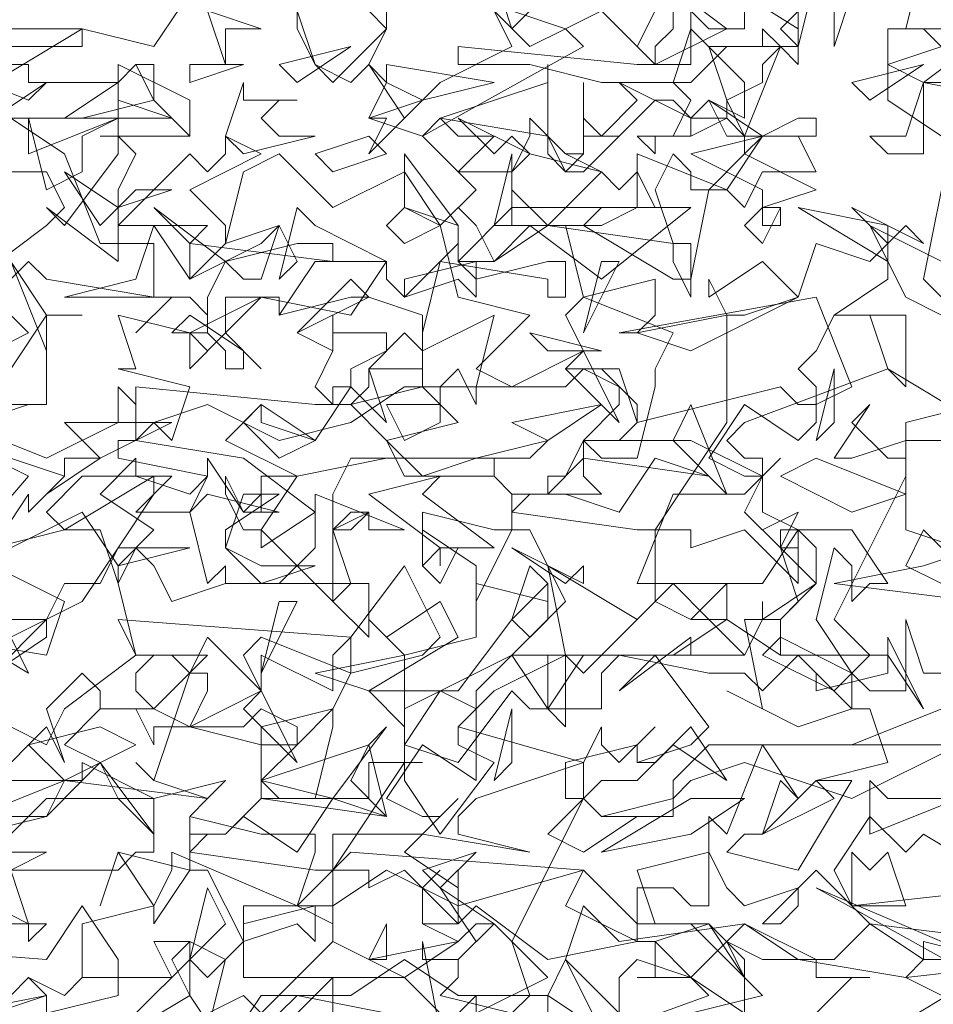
# Model space of a CAD drawing. Header units: millimetres. Extents: x 4234 to 4704, y 1542 to 2004.
# Tile 124 of 256: x 4398.45 to 4403.53, y 1788.13 to 1793.6. Entities that reach past the tile are written whole.
import ezdxf

# ---------------------------------------------------------------- set-up
doc = ezdxf.new("R2010")
doc.units = ezdxf.units.MM
doc.linetypes.add('DASHED', pattern=[19.05, 12.7, -6.35])
doc.layers.add('BOD', color=40, linetype='Continuous')
doc.layers.add('DIMENSIONS', color=7, linetype='Continuous')
pattern_1 = [(90, (3399.144, -158.445), (-8.980256, 8.980256), [2.38125, -15.57926]), (45, (3399.144, -158.445), (-8.980256, 8.980256), [2.38125, -10.31875]), (135, (3399.144, -158.445), (-8.980256, -8.980256), [2.38125, -10.31875])]

# ---------------------------------------------------------------- blocks, each defined once
blk = doc.blocks.new('A$Cf9015526')
at = {"color": 116, "lineweight": 0, "true_color": 0x136734}
for points in [[(0.5552, 1.5545), (0.644, 1.5767), (0.6662, 1.6211), (0.5552, 1.6211)], [(0.4886, 1.8432), (0.6218, 1.9986), (0.533, 2.0431)], [(1.821, 1.3991), (1.7322, 1.4213), (1.7322, 1.3991), (1.71, 1.3768), (1.7988, 1.3324)], [(0.9993, 1.288), (0.9993, 1.3546), (0.9993, 1.3768), (0.8883, 1.2658)], [(0.8439, 1.3102), (0.8661, 1.3991), (0.8217, 1.4213), (0.7773, 1.4213), (0.7995, 1.3768), (0.6884, 1.3768), (0.6662, 1.3546), (0.6218, 1.3768), (0.6662, 1.3546), (0.6884, 1.3768), (0.6884, 1.4435), (0.7773, 1.4657), (0.7995, 1.5101), (0.7995, 1.5323), (0.9549, 1.4657), (0.9771, 1.5323), (0.9771, 1.5545), (0.9549, 1.5545), (0.9327, 1.5545), (0.9105, 1.5545), (0.8217, 1.5767), (0.8439, 1.5989), (0.7773, 1.6211), (0.755, 1.6433), (0.7773, 1.6211), (0.8217, 1.7544), (0.8439, 1.7544), (0.8439, 1.7322), (0.8217, 1.6877), (0.9105, 1.6655), (0.9105, 1.6877), (0.9993, 1.71), (0.9549, 1.6655), (0.9327, 1.6655), (0.9105, 1.6655), (0.9105, 1.5989), (1.0437, 1.5989), (1.0437, 1.6433), (1.0659, 1.6433), (1.1104, 1.6433), (1.0882, 1.6433), (1.0882, 1.6211), (1.1326, 1.5545), (1.1992, 1.6433), (1.1548, 1.6655), (1.1548, 1.6877), (1.177, 1.71), (1.1326, 1.7322), (1.0882, 1.6655), (1.0882, 1.6877), (1.0437, 1.7322), (1.1548, 1.7322), (1.2214, 1.821), (1.2436, 1.7988), (1.288, 1.8432), (1.2436, 1.932), (1.2214, 1.932), (1.177, 1.8432), (1.177, 1.8876), (1.1104, 1.932), (1.1104, 1.8876), (1.1104, 1.9542), (1.1992, 1.932), (1.2214, 1.932), (1.2214, 1.9764), (1.1992, 1.9986), (1.2214, 1.9764), (1.2658, 1.9764), (1.2436, 1.9764), (1.2214, 1.9542), (1.3768, 1.932), (1.3991, 1.932), (1.4879, 2.0653), (1.4879, 2.1985), (1.5101, 2.1985), (1.5767, 2.2207), (1.5989, 2.2873), (1.6655, 2.2651), (1.6877, 2.2873), (1.6877, 2.2429), (1.6211, 2.1985), (1.71, 2.1985), (1.71, 2.1097), (1.6877, 2.1319), (1.6655, 2.1985), (1.6433, 2.1985), (1.6211, 2.1985), (1.5989, 2.1541), (1.5767, 2.1319), (1.5989, 2.1097), (1.5989, 2.0653), (1.5767, 2.0431), (1.5101, 2.0875), (1.4657, 2.0209), (1.5101, 1.9986), (1.5323, 1.9986), (1.5545, 2.0209), (1.5323, 1.9986), (1.5101, 1.9542), (1.5545, 1.9098), (1.5767, 1.9098), (1.5545, 1.9098), (1.5545, 1.932), (1.5767, 1.932), (1.5767, 1.8654), (1.5101, 1.932), (1.4435, 1.9098), (1.4435, 1.932), (1.4213, 1.932), (1.3991, 1.932), (1.3991, 1.8432), (1.4435, 1.821), (1.4879, 1.8654), (1.4879, 1.821), (1.4657, 1.821), (1.4435, 1.821), (1.3991, 1.8432), (1.3102, 1.7544), (1.288, 1.7766), (1.1992, 1.7322), (1.1548, 1.6877), (1.3102, 1.6433), (1.3324, 1.6877), (1.3324, 1.6655), (1.3546, 1.6433), (1.3991, 1.6877), (1.3768, 1.6655), (1.3768, 1.6433), (1.3991, 1.6433), (1.4435, 1.6877), (1.4879, 1.6211), (1.4213, 1.6655), (1.3768, 1.6211), (1.3324, 1.6211), (1.3102, 1.5989), (1.3324, 1.5767), (1.3768, 1.5767), (1.3102, 1.5323), (1.2658, 1.5545), (1.3102, 1.5989), (1.3102, 1.6433), (1.177, 1.5989), (1.1548, 1.5767), (1.1548, 1.5545), (1.2436, 1.5323), (1.1104, 1.5545), (0.9993, 1.5545), (0.9993, 1.4435), (0.9549, 1.4657), (0.8883, 1.4657), (0.8883, 1.3768), (1.0882, 1.3768), (1.1548, 1.3102)], [(1.177, 1.3324), (1.177, 1.3546), (1.177, 1.3324), (1.2658, 1.3768), (1.1992, 1.4435), (1.177, 1.4435), (1.1548, 1.4213), (1.1104, 1.4435), (1.1104, 1.4879), (1.1326, 1.5101), (1.1104, 1.4879), (1.1104, 1.4435), (1.1326, 1.4435), (1.1548, 1.4435), (1.177, 1.4657), (1.2658, 1.3991), (1.3768, 1.4213), (1.3768, 1.4879), (1.4213, 1.4879), (1.4435, 1.4657), (1.4657, 1.4657), (1.4657, 1.5767), (1.4879, 1.5545), (1.5323, 1.6655), (1.5767, 1.5989), (1.5545, 1.6211), (1.5323, 1.5545), (1.5101, 1.5545), (1.4879, 1.5323), (1.5767, 1.5101), (1.6433, 1.6211), (1.6211, 1.6211), (1.5989, 1.6211), (1.6877, 1.6433), (1.6655, 1.71), (1.6433, 1.71), (1.5767, 1.6877), (1.4879, 1.7322), (1.5323, 1.71), (1.5101, 1.821), (1.5545, 1.821), (1.5545, 1.7988), (1.5323, 1.7766), (1.6211, 1.7322), (1.6655, 1.7766), (1.6211, 1.821), (1.71, 1.9986), (1.71, 2.0209), (1.71, 2.0653), (1.7988, 2.0875)], [(1.8432, 2.465), (1.7322, 2.4872), (1.7322, 2.465), (1.7322, 2.4206), (1.7322, 2.3984), (1.6877, 2.3984), (1.6655, 2.4206), (1.71, 2.4206), (1.7322, 2.4872), (1.7544, 2.4872)], [(1.7766, 2.5094), (1.7322, 2.5538), (1.6877, 2.5538), (1.7544, 2.5538)], [(0.8217, 2.5982), (0.7773, 2.5316), (0.6884, 2.5538), (0.5774, 2.4872)], [(1.5989, 2.6205), (1.5767, 2.5316), (1.4879, 2.5316), (1.4435, 2.4872), (1.3324, 2.4872), (1.2436, 2.5094), (1.177, 2.5094), (1.1548, 2.5094), (1.1548, 2.5316), (1.3768, 2.5094), (1.4435, 2.5094), (1.4435, 2.5316), (1.4435, 2.576), (1.4657, 2.5538), (1.5101, 2.5538), (1.5101, 2.6205)], [(1.7322, 2.6427), (1.71, 2.5538), (1.6877, 2.5538), (1.6877, 2.465), (1.7544, 2.4206)], [(1.7766, 1.9098), (1.71, 1.932), (1.71, 2.0431), (1.6433, 2.0209), (1.6211, 2.0209), (1.6655, 2.0875), (1.6433, 2.0653), (1.6877, 2.0209), (1.71, 2.0209), (1.71, 2.0431), (1.7988, 2.0431)], [(1.7988, 2.0653), (1.6877, 2.1319), (1.5101, 2.0653), (1.4879, 2.0431), (1.5101, 2.0209), (1.5323, 2.0209), (1.5323, 1.9542), (1.5767, 1.932), (1.6433, 1.932), (1.6877, 1.8654), (1.6655, 1.8654), (1.6433, 1.8432), (1.6433, 1.8876), (1.6211, 1.9098), (1.5989, 1.821), (1.6433, 1.7544), (1.6655, 1.7322), (1.71, 1.7322), (1.71, 1.821), (1.7322, 1.7544), (1.7544, 1.7544)], [(1.8432, 1.4213), (1.6655, 1.4435), (1.5989, 1.5101), (1.5323, 1.4435), (1.5545, 1.4435), (1.5767, 1.4657), (1.5767, 1.4879), (1.5101, 1.4657), (1.4879, 1.4879), (1.4657, 1.5323), (1.3768, 1.5101), (1.3991, 1.4435), (1.4657, 1.4435), (1.3991, 1.4213), (1.4435, 1.3768), (1.5101, 1.3324), (1.5101, 1.3768), (1.4879, 1.4213), (1.5323, 1.3991), (1.5989, 1.3991), (1.5989, 1.3768), (1.6655, 1.3768), (1.6433, 1.3768), (1.5989, 1.3324)], [(1.6877, 1.3102), (1.7988, 1.3768), (1.821, 1.3546), (1.7988, 1.3768), (1.7766, 1.3768), (1.7544, 1.3546), (1.7544, 1.3102)], [(0.755, 1.3324), (0.8217, 1.3991), (0.8439, 1.3768), (0.8883, 1.4213), (0.8439, 1.5101), (0.8217, 1.5101), (0.7773, 1.4435), (0.7773, 1.4657), (0.7328, 1.5323), (0.7106, 1.4657), (0.7328, 1.5323), (0.8217, 1.5101), (0.8217, 1.5545), (0.8217, 1.5767), (0.8217, 1.5545), (0.8661, 1.5545), (0.8439, 1.5545), (0.8217, 1.5323), (0.9771, 1.5101), (0.9993, 1.5101), (1.0882, 1.6433), (1.0882, 1.7766), (1.177, 1.7988), (1.177, 1.8654), (1.2658, 1.8432), (1.2658, 1.8654), (1.2658, 1.821), (1.2214, 1.7766), (1.288, 1.7766), (1.288, 1.6877), (1.2658, 1.71), (1.2658, 1.7766), (1.2436, 1.7766), (1.2214, 1.7766), (1.177, 1.7322), (1.177, 1.71), (1.177, 1.6877), (1.177, 1.6433), (1.177, 1.6211), (1.1104, 1.6655), (1.0659, 1.5989), (1.1104, 1.5767), (1.1326, 1.5767), (1.1548, 1.5989), (1.1326, 1.5767), (1.0882, 1.5323), (1.1548, 1.4879), (1.1548, 1.5101), (1.1548, 1.4435), (1.0882, 1.5101), (1.0437, 1.4879), (1.0437, 1.5101), (1.0215, 1.5101), (0.9993, 1.5101), (0.9993, 1.4213), (1.0437, 1.3991), (1.0659, 1.4435), (1.0659, 1.4213), (1.0659, 1.3991), (1.0437, 1.3991), (0.9993, 1.4213), (0.9105, 1.3324), (0.8883, 1.3546), (0.7995, 1.3102)], [(1.1326, 1.3102), (1.1104, 1.4213), (1.1104, 1.3991), (1.1548, 1.3991), (1.1548, 1.3768), (1.1326, 1.3546), (1.2214, 1.3324), (1.2436, 1.3546), (1.2214, 1.4213), (1.3102, 1.5989), (1.288, 1.5989), (1.288, 1.6433), (1.3768, 1.6655), (1.3768, 1.6433), (1.4435, 1.6655), (1.4657, 1.6877), (1.3991, 1.7766), (1.3546, 1.7322), (1.4435, 1.7988), (1.4435, 1.7766), (1.5101, 1.7766), (1.5323, 1.821), (1.5323, 1.8432), (1.5323, 1.821), (1.5989, 1.8654), (1.5989, 1.9098), (1.5767, 1.932), (1.5323, 1.8654), (1.4879, 1.8654), (1.4657, 1.8654), (1.3768, 1.8654), (1.4213, 1.9764), (1.5101, 1.9764), (1.5323, 1.9986), (1.4435, 2.0431), (1.3324, 2.0431), (1.3102, 2.0431), (1.3102, 1.9986), (1.3324, 1.9764), (1.2658, 1.9764), (1.2658, 1.9986), (1.288, 1.9986), (1.3102, 2.0431), (1.3546, 2.0431), (1.3768, 2.0653), (1.3768, 2.0875), (1.3324, 2.1319), (1.288, 2.1319), (1.3546, 2.1319), (1.3768, 2.0653), (1.5545, 2.1097), (1.5767, 2.0875), (1.5989, 2.0875), (1.6433, 2.1097), (1.5989, 2.2207), (1.3546, 2.1763), (1.3768, 2.1763), (1.3991, 2.1985), (1.3991, 2.2429), (1.3102, 2.2207), (1.288, 2.3095), (1.1992, 2.3095), (1.2214, 2.3984), (1.2214, 2.3762), (1.2436, 2.3984), (1.2214, 2.3762), (1.2214, 2.354), (1.2658, 2.3095), (1.3324, 2.3762), (1.3546, 2.354), (1.3768, 2.3762), (1.3991, 2.3318), (1.3324, 2.3318), (1.3102, 2.3095), (1.4213, 2.2429), (1.4435, 2.2429), (1.4657, 2.354), (1.5101, 2.3984), (1.5101, 2.4206), (1.4879, 2.4428), (1.4435, 2.4206), (1.4435, 2.4428), (1.4213, 2.465), (1.3991, 2.465), (1.3768, 2.4428), (1.3546, 2.4206), (1.3102, 2.4206), (1.3102, 2.4872), (1.3102, 2.4428), (1.3324, 2.4206), (1.3768, 2.465), (1.3546, 2.4872), (1.4435, 2.4428), (1.4879, 2.4428), (1.4879, 2.465), (1.5101, 2.4206), (1.5545, 2.5316), (1.5767, 2.5094), (1.5767, 2.5316), (1.5767, 2.5538), (1.3991, 2.6649)], [(1.3991, 2.6205), (1.4879, 2.5538), (1.3991, 2.5094), (1.3324, 2.576), (1.288, 2.5538), (1.3102, 2.5316), (1.1104, 2.4206), (1.0437, 2.4428), (1.0659, 2.4872), (1.0437, 2.5094), (1.0215, 2.4872), (0.9771, 2.5094), (0.9549, 2.5538), (0.9549, 2.576), (0.9771, 2.5094), (0.9993, 2.4872), (1.0659, 2.5538), (1.0437, 2.576)], [(1.0659, 2.576), (1.0659, 2.5538), (1.0437, 2.5094), (1.0882, 2.4428), (1.1326, 2.4872), (1.2214, 2.5316), (1.1992, 2.576)], [(0.5996, 2.5538), (0.6884, 2.5538), (0.6884, 2.5316), (0.5108, 2.5316)], [(0.5108, 2.5094), (0.6218, 2.465), (0.644, 2.4872), (0.5774, 2.4428)], [(0.5774, 2.2207), (0.6218, 2.1763), (0.5774, 2.1541)], [(0.7106, 2.4206), (0.8217, 2.4206), (0.7106, 2.4206)], [(0.533, 2.0653), (0.644, 2.0209), (0.7328, 2.0653), (0.7328, 2.1097), (0.755, 2.0875), (0.755, 2.0431), (0.7328, 2.0431), (0.7328, 2.0209), (0.8439, 1.9986), (0.8217, 1.9764), (0.755, 1.9986), (0.6884, 1.9986), (0.644, 1.9542), (0.6662, 1.932), (0.5774, 1.9098), (0.6218, 1.9764), (0.6218, 1.9542), (0.6662, 1.9986), (0.533, 2.0431)], [(0.5552, 1.5767), (0.6662, 1.6211), (0.8439, 1.5989), (0.8661, 1.6211), (0.7773, 1.5989), (0.644, 1.5989), (0.5996, 1.5545)], [(0.5996, 1.5323), (0.6218, 1.5323), (0.644, 1.5323), (0.5996, 1.5101), (0.6218, 1.4435), (0.5996, 1.4435)], [(0.5108, 1.7988), (0.644, 1.7766), (0.6662, 1.8432), (0.5774, 1.8876)], [(0.5996, 1.9098), (0.6884, 1.9542), (0.7328, 1.8876), (0.7773, 1.932), (0.7106, 1.9764), (0.755, 2.0209), (0.755, 1.9986), (0.7995, 1.9986), (0.755, 1.9542), (0.8217, 1.9542), (0.8439, 1.9986), (0.8439, 2.0209), (0.8883, 1.9542), (0.9105, 1.9764), (0.8883, 1.9542), (0.9327, 1.9542), (0.8439, 1.9764), (0.8217, 1.9542), (0.8439, 1.8654), (0.8661, 1.8876), (0.8661, 1.8654), (0.9327, 1.8654), (0.9771, 1.9098), (0.9771, 1.9764), (1.0882, 1.932), (1.0437, 1.932), (1.0437, 1.9542), (1.0215, 1.9542), (0.9993, 1.932), (1.0215, 1.8654), (1.0437, 1.8654), (1.0437, 1.7988), (0.9993, 1.8432), (1.0215, 1.8654), (0.8661, 1.8654), (0.7995, 1.8432), (0.7773, 1.8876), (0.755, 1.9098), (0.7328, 1.8654), (0.755, 1.7766), (0.8439, 1.7766), (0.7773, 1.71), (0.8217, 1.6877), (0.9105, 1.7322), (0.8883, 1.7766), (0.9105, 1.7988), (1.0215, 1.7544), (0.9993, 1.71), (0.9993, 1.6877), (0.9771, 1.5989), (0.9327, 1.5989), (0.9105, 1.6211), (0.9549, 1.6655), (0.9549, 1.6877), (0.9105, 1.71), (0.8883, 1.6877), (0.7773, 1.6877), (0.7773, 1.6655), (0.755, 1.71), (0.7328, 1.71), (0.7106, 1.71), (0.7106, 1.7322), (0.6884, 1.7544), (0.644, 1.71), (0.6662, 1.6433), (0.644, 1.6877), (0.5774, 1.6211)], [(0.5996, 1.5767), (0.644, 1.5767), (0.6884, 1.6211), (0.5552, 1.6211)], [(0.5108, 1.7322), (0.644, 1.6655), (0.6662, 1.71), (0.755, 1.7766), (0.7328, 1.821), (1.0215, 1.7988), (1.0882, 1.8876), (1.1326, 1.7988), (1.1104, 1.7766), (1.0215, 1.7544), (1.0215, 1.7766), (1.0215, 1.7988), (0.9993, 1.7766), (0.9993, 1.7322), (0.9105, 1.7766), (0.9105, 1.7544), (0.9105, 1.7322), (0.8439, 1.7988), (0.8217, 1.7544), (0.7995, 1.7766), (0.7773, 1.7766), (0.755, 1.7544), (0.755, 1.7322), (0.7773, 1.71), (0.7106, 1.71), (0.6662, 1.6655), (0.7106, 1.6433), (0.7773, 1.5545), (0.7773, 1.5323), (0.755, 1.5323), (0.7328, 1.5101), (0.533, 1.5101)], [(0.2887, 1.288), (0.3775, 1.3546), (0.3553, 1.4213), (0.644, 1.3991), (0.6884, 1.4657), (0.7328, 1.3991), (0.7328, 1.3546), (0.644, 1.3324), (0.644, 1.3546), (0.6218, 1.3768), (0.5996, 1.3546), (0.5996, 1.3324), (0.533, 1.3546), (0.5108, 1.3324), (0.4664, 1.3768), (0.4219, 1.3324), (0.3997, 1.3546), (0.3775, 1.3546), (0.3775, 1.3324)]]:
    blk.add_lwpolyline(points, dxfattribs=at)
for points in [[(1.2658, 2.5982), (1.2214, 2.5538), (1.1992, 2.6205), (1.2436, 2.576)], [(1.4435, 2.5982), (1.4657, 2.5982), (1.4213, 2.576), (1.4213, 2.5538), (1.3991, 2.5316), (1.3991, 2.5094), (1.3768, 2.5316), (1.3991, 2.576), (1.3546, 2.5982), (1.3991, 2.5982), (1.4213, 2.576), (1.3991, 2.576), (1.3991, 2.6205), (1.4213, 2.6205)], [(1.6211, 2.5316), (1.6211, 2.576), (1.5989, 2.5982), (1.5767, 2.576), (1.5767, 2.5316), (1.5545, 2.5538), (1.6211, 2.6205), (1.6433, 2.5982)], [(1.288, 2.5538), (1.2436, 2.5316), (1.1992, 2.576), (1.2214, 2.5982), (1.2214, 2.576)], [(0.8661, 2.5538), (0.8661, 2.5094), (0.8439, 2.576), (0.9105, 2.5538)], [(1.5101, 2.4428), (1.4657, 2.465), (1.4435, 2.4428), (1.4435, 2.4206), (1.3991, 2.4206), (1.3991, 2.3984), (1.3768, 2.4206), (1.4213, 2.4206), (1.4435, 2.465), (1.4213, 2.4872), (1.4435, 2.5538), (1.5101, 2.4872)], [(1.5323, 2.5094), (1.5323, 2.4872), (1.4879, 2.465), (1.4657, 2.5316), (1.5323, 2.5316), (1.5323, 2.5538), (1.5545, 2.5316)], [(1.6877, 2.5094), (1.821, 2.5538), (1.7322, 2.4872)], [(0.9549, 2.4872), (0.9327, 2.5094), (1.0215, 2.5316)], [(0.7328, 2.4872), (0.755, 2.5094), (0.7773, 2.5094), (0.7773, 2.465), (0.6884, 2.4428), (0.5996, 2.4428), (0.5996, 2.5094), (0.6218, 2.5094), (0.6218, 2.4872)], [(0.755, 2.3984), (0.7328, 2.354), (0.7328, 2.3318), (0.7328, 2.3095), (0.8217, 2.3984), (0.8439, 2.3762), (0.8661, 2.3984), (0.8661, 2.4206), (0.9105, 2.3984), (0.8217, 2.354), (0.8661, 2.3095), (0.8661, 2.2873), (0.8217, 2.2429), (0.8217, 2.2873), (0.8439, 2.3095), (0.7995, 2.3095), (0.7328, 2.3095), (0.7328, 2.2651), (0.644, 2.3318), (0.6662, 2.3095), (0.7328, 2.3984), (0.7328, 2.5094), (0.7328, 2.4206)], [(0.8217, 2.4206), (0.7773, 2.465), (0.755, 2.5094), (0.7328, 2.4872), (0.7328, 2.5094), (0.8217, 2.465)], [(0.8217, 2.4872), (0.8217, 2.5094), (0.8883, 2.5094)], [(1.1104, 2.465), (1.0437, 2.3984), (1.0659, 2.4428), (1.0437, 2.4428), (1.1104, 2.465), (1.0659, 2.4872), (1.0659, 2.5094), (1.1992, 2.4872)], [(1.1326, 2.4428), (1.2658, 2.4872), (1.2658, 2.5094), (1.2658, 2.4206)], [(1.6655, 2.465), (1.6433, 2.4872), (1.7322, 2.5094)], [(0.7995, 2.4428), (0.6662, 2.4428), (0.7328, 2.4872), (0.7328, 2.465)], [(0.9549, 2.465), (0.9327, 2.465), (0.9105, 2.4428), (0.9327, 2.4206), (0.9771, 2.4206), (0.8883, 2.3984), (0.8661, 2.4206), (0.8883, 2.4872), (0.8883, 2.465)], [(1.5767, 2.4428), (1.5989, 2.4428), (1.5989, 2.4206), (1.4879, 2.4206), (1.4657, 2.465), (1.5323, 2.4206)], [(0.6662, 2.3984), (0.7106, 2.2873), (0.7773, 2.2873), (0.7773, 2.2207), (0.644, 2.2429), (0.6218, 2.2651), (0.5774, 2.2207), (0.533, 2.2207), (0.4441, 2.1985), (0.4441, 2.2207), (0.4886, 2.2651), (0.533, 2.2207), (0.5552, 2.2429), (0.644, 2.3095), (0.6662, 2.3318), (0.644, 2.3762), (0.5996, 2.3762), (0.5774, 2.354), (0.5774, 2.3095), (0.5552, 2.3762), (0.5996, 2.4428)], [(0.7328, 2.4428), (0.6884, 2.4206), (0.6884, 2.3762), (0.644, 2.354), (0.6218, 2.4428), (0.6218, 2.3984)], [(1.1992, 2.4206), (1.1548, 2.3762), (1.2214, 2.3762), (1.2436, 2.4206), (1.2436, 2.4428), (1.288, 2.3984), (1.3102, 2.3984), (1.288, 2.3984), (1.3324, 2.3762), (1.2436, 2.3984), (1.2214, 2.3762), (1.2214, 2.3095), (1.2436, 2.3095), (1.2658, 2.3095), (1.3324, 2.3095), (1.3768, 2.3318), (1.3768, 2.3984), (1.4879, 2.354), (1.4435, 2.354), (1.4435, 2.3762), (1.4213, 2.3984), (1.3991, 2.354), (1.4213, 2.2873), (1.4435, 2.2873), (1.4435, 2.2207), (1.4213, 2.2651), (1.4213, 2.2873), (1.2658, 2.3095), (1.1992, 2.2651), (1.177, 2.3095), (1.1548, 2.3318), (1.1326, 2.3095), (1.1548, 2.2207), (1.2436, 2.1985), (1.177, 2.1319), (1.2214, 2.1097), (1.3102, 2.1541), (1.288, 2.1985), (1.3102, 2.2207), (1.4213, 2.1763), (1.3991, 2.1319), (1.3991, 2.1097), (1.3768, 2.0209), (1.3324, 2.0209), (1.3102, 2.0431), (1.3546, 2.0875), (1.3546, 2.1097), (1.3102, 2.1319), (1.288, 2.1097), (1.177, 2.1097), (1.177, 2.0875), (1.1548, 2.1319), (1.1326, 2.1097), (1.1104, 2.1097), (1.1104, 2.1541), (1.0882, 2.1763), (1.0437, 2.1319), (1.0659, 2.0653), (1.0215, 2.1097), (0.9771, 2.0431), (0.9105, 2.0875), (0.8661, 2.0431), (0.9549, 1.9986), (1.0659, 2.0209), (1.2436, 2.0209), (1.2658, 2.0431), (1.177, 2.0209), (1.0215, 2.0209), (0.9993, 1.9764), (0.9993, 1.9542), (0.9993, 1.932), (1.0215, 1.932), (1.0437, 1.9542), (0.9993, 1.932), (0.9993, 1.8654), (0.9993, 1.8432), (0.9105, 1.932), (0.9105, 1.9098), (0.9771, 1.9542), (0.8883, 2.0209), (0.755, 2.0431), (0.7773, 2.0653), (0.7995, 2.0431), (0.8217, 2.1097), (0.7328, 2.1319), (0.755, 2.1319), (0.7328, 2.1985), (0.8217, 2.1763), (0.9105, 2.2207), (1.0215, 2.1985), (1.0659, 2.2651), (0.9771, 2.3095), (0.9549, 2.3318), (0.9327, 2.2429), (0.9549, 2.2651), (0.9327, 2.3095), (0.8661, 2.2873), (0.8883, 2.3762), (0.9327, 2.3984), (0.9993, 2.3318), (1.0882, 2.3762), (1.1326, 2.3095), (1.177, 2.354), (1.1104, 2.4206), (1.1326, 2.4428), (1.1548, 2.4206)], [(1.2214, 2.4206), (1.2436, 2.3984), (1.1548, 2.4428), (1.1992, 2.3984)], [(0.9993, 2.3762), (0.9771, 2.3984), (1.0437, 2.4206), (1.0659, 2.3984)], [(1.3102, 2.3984), (1.3102, 2.4206), (1.3324, 2.4206), (1.3546, 2.4206), (1.3102, 2.3762), (1.288, 2.3762), (1.2658, 2.3984), (1.2658, 2.4206), (1.288, 2.3762)], [(1.5989, 2.354), (1.5323, 2.3318), (1.5545, 2.3318), (1.5545, 2.3095), (1.5323, 2.3095), (1.5323, 2.354), (1.4435, 2.3984), (1.5323, 2.4206), (1.5101, 2.3984)], [(1.5989, 2.3762), (1.5323, 2.3762), (1.5101, 2.3318), (1.4879, 2.354), (1.5323, 2.4206), (1.5767, 2.4206)], [(1.1548, 2.2651), (1.177, 2.2429), (1.2658, 2.2651), (1.288, 2.2651), (1.288, 2.2207), (1.2658, 2.2207), (1.2658, 2.2429), (1.1326, 2.2651), (1.1104, 2.1763), (1.1104, 2.1541), (1.1992, 2.1985), (1.177, 2.1097), (1.0882, 2.1097), (1.0215, 2.0653), (0.9327, 2.0431), (0.8439, 2.0875), (0.7773, 2.0653), (0.755, 2.0653), (0.755, 2.1097), (0.9771, 2.0875), (1.0215, 2.0875), (1.0437, 2.1097), (1.0437, 2.1319), (1.0659, 2.1319), (1.1104, 2.1319), (1.1104, 2.1985), (1.0437, 2.2207), (1.0215, 2.2207), (0.9327, 2.1985), (0.9327, 2.2207), (0.9105, 2.2207), (0.8661, 2.1763), (0.9105, 2.1319), (0.8661, 2.1763), (0.8661, 2.2207), (0.9327, 2.2207), (0.9327, 2.1985), (0.9771, 2.2651), (1.0659, 2.2651), (1.0659, 2.2429), (1.0882, 2.2207), (1.1326, 2.2651), (1.1548, 2.2873), (1.1548, 2.3095), (1.0882, 2.3318), (1.0882, 2.3984), (1.1548, 2.3095)], [(1.7988, 2.3318), (1.8432, 2.2429), (1.7988, 2.2429), (1.7766, 2.1985), (1.7322, 2.2429), (1.7544, 2.354), (1.7544, 2.3318), (1.7766, 2.3318), (1.7988, 2.354), (1.7766, 2.3984), (1.8654, 2.3984)], [(0.755, 2.354), (0.7995, 2.354), (0.7328, 2.3318), (0.7106, 2.3095), (0.6662, 2.3762), (0.7328, 2.3318)], [(0.9549, 2.2873), (0.9993, 2.2873), (0.9993, 2.2651), (0.8217, 2.2873), (0.7773, 2.3318), (0.8661, 2.2651)], [(1.0882, 2.2873), (1.0659, 2.3095), (1.0882, 2.3318), (1.1326, 2.3095)], [(1.3324, 2.2429), (1.2436, 2.3095), (1.1992, 2.2651), (1.177, 2.2651), (1.177, 2.2207), (1.1548, 2.2429), (1.0882, 2.2207), (1.0882, 2.2429), (1.177, 2.2651), (1.1548, 2.2651), (1.2214, 2.3318), (1.4435, 2.3318)], [(1.5323, 2.2873), (1.5101, 2.3095), (1.5323, 2.3318), (1.5545, 2.3318)], [(1.6877, 2.2651), (1.5767, 2.3318), (1.6877, 2.3095)], [(1.71, 2.3095), (1.7322, 2.2873), (1.6433, 2.3318), (1.6877, 2.2873)], [(0.9105, 2.2873), (0.9327, 2.3095), (0.9105, 2.2429), (0.8883, 2.2429), (0.8661, 2.2651), (0.8439, 2.2207), (0.8439, 2.1763), (0.8439, 2.1985), (0.8217, 2.2207), (0.7995, 2.2207), (0.755, 2.1763), (0.7995, 2.2207), (0.6884, 2.2207), (0.6662, 2.2207), (0.755, 2.2429), (0.7773, 2.3095), (0.8217, 2.2429)], [(1.8432, 2.2873), (1.8876, 2.2429), (1.9098, 2.1985), (1.7988, 2.1985), (1.7766, 2.1985), (1.7544, 2.1985), (1.71, 2.2207), (1.6655, 2.3095), (1.7988, 2.2429)], [(0.644, 2.1541), (0.5996, 2.2651), (0.644, 2.1985)], [(1.3102, 2.1763), (1.3324, 2.2651), (1.3546, 2.2651)], [(1.4435, 2.1541), (1.3768, 2.1763), (1.4879, 2.1985), (1.4657, 2.2429), (1.4657, 2.2207), (1.5323, 2.2651), (1.5767, 2.2207)], [(0.9549, 2.1763), (1.0215, 2.2429), (1.0437, 2.2207)], [(0.644, 2.1985), (0.644, 2.1097), (0.644, 2.0875), (0.5996, 2.0875), (0.5774, 2.1541), (0.5996, 2.1319), (0.644, 2.1985), (0.6884, 2.1985)], [(0.8883, 2.1319), (0.8661, 2.1319), (0.8661, 2.1541), (0.8439, 2.1763), (0.7995, 2.1763), (0.8217, 2.1985), (0.8883, 2.1541)], [(1.0437, 2.1763), (1.0659, 2.1763), (1.0659, 2.1541), (1.0215, 2.1319), (1.0215, 2.1097), (0.9993, 2.1097), (0.9993, 2.0875), (0.9771, 2.1097), (0.9993, 2.1541), (0.9549, 2.1763), (0.9993, 2.1541), (0.9993, 2.1985), (0.9993, 2.1763)], [(0.8661, 2.1763), (0.8217, 2.1319), (0.8217, 2.1763), (0.8439, 2.1541)], [(1.2658, 2.1541), (1.2436, 2.1763), (1.3324, 2.1541)], [(1.288, 2.1319), (1.3102, 2.1541), (1.3546, 2.0653)], [(1.6211, 2.0653), (1.5989, 2.0431), (1.6211, 2.1319)], [(1.0659, 2.0431), (1.0215, 2.0875), (1.1104, 2.1097), (1.1548, 2.0653)], [(1.1326, 2.0875), (1.1326, 2.0653), (1.0882, 2.0431), (1.0659, 2.0875), (1.1326, 2.0875), (1.1326, 2.1097)], [(0.5552, 2.0653), (0.533, 2.0875), (0.6218, 2.0875)], [(0.9771, 2.0431), (0.9327, 2.0209), (0.8883, 2.0653), (0.9105, 2.0875), (0.9105, 2.0653)], [(1.2658, 2.0431), (1.2214, 2.0653), (1.3324, 2.0875)], [(1.4213, 2.0431), (1.4435, 2.0875), (1.4879, 1.9764)], [(0.7106, 2.0209), (0.644, 1.9764), (0.6662, 1.9986), (0.6662, 2.0209), (0.7106, 2.0209), (0.6662, 2.0653), (0.7995, 2.0653)], [(1.177, 2.0209), (1.1992, 2.0209), (1.1992, 1.9986), (1.0882, 1.9986), (1.0659, 2.0431), (1.1104, 1.9986)], [(1.3991, 2.0209), (1.3546, 1.9542), (1.288, 1.9764), (1.2658, 1.9764), (1.3102, 2.0209), (1.4657, 1.9986)], [(1.6433, 1.9542), (1.5545, 1.9986), (1.5989, 2.0209), (1.71, 1.9764)], [(0.7328, 1.9098), (0.8217, 1.9098), (0.7328, 1.8876), (0.7328, 1.8654), (0.7106, 1.932), (0.6662, 1.932), (0.7773, 1.9986), (0.7773, 1.9764)], [(0.9105, 1.9542), (0.9105, 1.9986), (0.9327, 1.9986), (0.9549, 1.9986), (0.9105, 1.932), (0.8883, 1.932), (0.8661, 1.9764), (0.8661, 1.9986), (0.8883, 1.9542)], [(1.1992, 1.9098), (1.1326, 1.9098), (1.1326, 1.8876), (1.1326, 1.9098), (1.0437, 1.9764), (1.1326, 1.9986), (1.1104, 1.9764)], [(0.8661, 1.932), (0.8661, 1.9098), (0.9105, 1.8876), (0.9771, 1.8876), (0.9105, 1.8654), (0.8661, 1.9098), (0.8883, 1.9764), (0.9327, 1.9764)], [(1.5989, 1.8654), (1.5545, 1.821), (1.5767, 1.8432), (1.5545, 1.9098), (1.5323, 1.932), (1.5767, 1.9542), (1.5545, 1.9098)], [(1.7988, 1.8432), (1.6211, 1.8654), (1.7322, 1.8876), (1.8654, 1.932), (1.7766, 1.932), (1.7988, 1.8654)], [(1.8432, 1.8654), (1.932, 1.7766), (1.8432, 1.7544), (1.9098, 1.6655), (1.8654, 1.6655), (1.8654, 1.71), (1.8432, 1.7322), (1.7988, 1.7322), (1.7544, 1.6655), (1.6433, 1.6655), (1.8654, 1.7544), (1.8432, 1.7766), (1.7988, 1.7766), (1.821, 1.7988), (1.821, 1.8432), (1.7766, 1.8432), (1.7544, 1.8654), (1.71, 1.8876), (1.7322, 1.932), (1.7988, 1.8654)], [(0.5996, 1.7988), (0.6218, 1.7544), (0.5108, 1.821), (0.5108, 1.8432), (0.533, 1.8876), (0.5996, 1.821), (0.644, 1.821), (0.6662, 1.8654), (0.7106, 1.8654), (0.7328, 1.9098), (0.6884, 1.8432)], [(1.1326, 1.8654), (1.1104, 1.8876), (1.1326, 1.9098), (1.1548, 1.9098)], [(1.3102, 1.8876), (1.3102, 1.8654), (1.2214, 1.9098), (1.288, 1.8654)], [(1.2214, 1.821), (1.2436, 1.8876), (1.2658, 1.8654)], [(1.4213, 1.8654), (1.4657, 1.821), (1.5101, 1.7766), (1.3768, 1.7766), (1.3546, 1.7766), (1.288, 1.7766), (1.2658, 1.8876), (1.3768, 1.821)], [(0.9105, 1.7544), (0.9327, 1.8432), (0.9549, 1.8432)], [(1.0437, 1.7322), (0.9771, 1.7544), (1.0882, 1.7766), (1.0437, 1.821), (1.0659, 1.7988), (1.1326, 1.8432), (1.1548, 1.7988)], [(0.5774, 1.7544), (0.644, 1.821), (0.644, 1.7988)], [(1.6877, 1.7766), (1.6877, 1.7544), (1.5989, 1.7322), (1.5989, 1.7544), (1.5767, 1.7766), (1.5323, 1.7322), (1.5101, 1.7544), (1.4657, 1.7544), (1.3546, 1.7766), (1.3324, 1.7544), (1.3324, 1.71), (1.2436, 1.71), (1.2214, 1.7322), (1.1548, 1.6433), (1.0882, 1.6655), (1.0882, 1.71), (1.2214, 1.7766), (1.2658, 1.71), (1.3102, 1.7766), (1.4213, 1.7766), (1.4879, 1.821), (1.5545, 1.7766)], [(1.6433, 1.71), (1.5989, 1.7544), (1.5767, 1.7766), (1.5545, 1.7766), (1.5545, 1.7988), (1.6433, 1.7544)], [(1.6877, 1.7766), (1.6877, 1.7988), (1.7322, 1.71)], [(0.8883, 1.71), (0.9105, 1.7322), (0.9549, 1.6433)], [(1.2214, 1.6433), (1.1992, 1.6211), (1.2214, 1.71)], [(1.9986, 1.5989), (2.0209, 1.5767), (1.9986, 1.5545), (2.0875, 1.4657), (1.9986, 1.4213), (2.0431, 1.4657), (1.9542, 1.5323), (1.8876, 1.5323), (1.8876, 1.6433), (1.6655, 1.5545), (1.6655, 1.5767), (1.6655, 1.5989), (1.6655, 1.6211), (1.6877, 1.5989), (1.7766, 1.5989), (1.7988, 1.6211), (1.7988, 1.6655), (1.9986, 1.6433), (2.0653, 1.71), (2.0875, 1.6877)], [(0.6662, 1.6211), (0.6218, 1.6655), (0.7106, 1.6877), (0.755, 1.6655)], [(0.9105, 1.6211), (1.0437, 1.6655), (1.0659, 1.6877), (0.9993, 1.5989)], [(1.0215, 1.6211), (1.0437, 1.6655), (1.0659, 1.5767)], [(1.6433, 1.5989), (1.5101, 1.6433), (1.4435, 1.6211), (1.4213, 1.5989), (1.4213, 1.5767), (1.3324, 1.5767), (1.4213, 1.5989), (1.4213, 1.6211), (1.4657, 1.6655), (1.7766, 1.6655)], [(0.7773, 1.5545), (0.7328, 1.5989), (0.7106, 1.6433), (0.6884, 1.6211), (0.6884, 1.6433), (0.7773, 1.5989)], [(1.5323, 1.5545), (1.5989, 1.6211), (1.6211, 1.5989)], [(0.9993, 1.5989), (0.9549, 1.5323), (0.8883, 1.5767), (0.8661, 1.5545), (0.9105, 1.5989), (1.0659, 1.5767)], [(1.4435, 1.5545), (1.3324, 1.5323), (1.4435, 1.5989), (1.5101, 1.5989)], [(1.7322, 1.5545), (1.8432, 1.4879), (1.6433, 1.4657), (1.6211, 1.5101), (1.6655, 1.5767), (1.71, 1.5323)], [(1.1548, 1.4657), (1.0659, 1.5101), (0.9993, 1.4657), (0.9771, 1.4657), (0.9771, 1.4213), (0.9549, 1.4435), (0.8883, 1.4213), (0.8883, 1.4435), (0.9771, 1.4657), (0.9549, 1.4657), (1.0215, 1.5323), (1.3102, 1.5101)], [(1.1992, 1.4435), (1.1548, 1.3991), (1.177, 1.4213), (1.1326, 1.4879), (1.1104, 1.5101), (1.177, 1.5323), (1.1326, 1.4879)], [(1.6877, 1.5323), (1.71, 1.4657), (1.6433, 1.4657), (1.6433, 1.4879), (1.6433, 1.5323), (1.6655, 1.5101)], [(1.4435, 1.4435), (1.5323, 1.3546), (1.4435, 1.3324), (1.4879, 1.2658), (1.4879, 1.2436), (1.4657, 1.2436), (1.4657, 1.288), (1.4435, 1.3102), (1.3768, 1.3102), (1.3546, 1.2658), (1.2214, 1.2658), (1.4657, 1.3546), (1.4435, 1.3768), (1.3768, 1.3768), (1.3991, 1.3768), (1.3991, 1.4213), (1.3768, 1.4213), (1.3324, 1.4435), (1.288, 1.4657), (1.3102, 1.5101), (1.3768, 1.4435)], [(0.8217, 1.3991), (0.8439, 1.4879), (0.8661, 1.4435)], [(1.7988, 1.3768), (1.5989, 1.4879), (1.7544, 1.4213), (1.821, 1.4657), (1.8876, 1.4213)], [(0.644, 1.4435), (0.6218, 1.4213), (0.6218, 1.4435), (0.5996, 1.4435), (0.5996, 1.3991), (0.5774, 1.4213), (0.5108, 1.3546), (0.533, 1.3324), (0.644, 1.3546), (0.5108, 1.3102), (0.5108, 1.4213), (0.5108, 1.3991), (0.5108, 1.3768), (0.5108, 1.3546), (0.5774, 1.4657), (0.6218, 1.4435)], [(1.5101, 1.4435), (1.5989, 1.3991), (1.6211, 1.3991), (1.6655, 1.4435), (1.7322, 1.3991), (1.9098, 1.3991), (1.71, 1.3768), (1.5767, 1.3991), (1.5101, 1.4435), (1.4435, 1.3768), (1.3768, 1.3991), (1.3546, 1.3768), (1.3546, 1.3324), (1.288, 1.3991), (1.3102, 1.4657), (1.3546, 1.4213)], [(1.5101, 1.3546), (1.5101, 1.3768), (1.4657, 1.4435), (1.5101, 1.3991)], [(0.8217, 1.3546), (0.7995, 1.3991), (0.8217, 1.4213)], [(1.0882, 1.3768), (1.0437, 1.3991), (1.1548, 1.4213)], [(1.2658, 1.3546), (1.2658, 1.3324), (1.177, 1.3102), (1.177, 1.3324), (1.177, 1.3546), (1.1326, 1.3102), (1.1104, 1.3324), (1.0659, 1.3324), (0.9549, 1.3546), (0.9327, 1.3324), (0.9327, 1.288), (0.8439, 1.288), (0.8217, 1.3102), (0.755, 1.2214), (0.6884, 1.2436), (0.7106, 1.288), (0.8217, 1.3546), (0.8661, 1.288), (0.9105, 1.3546), (1.0215, 1.3546), (1.0882, 1.3991), (1.1548, 1.3546)], [(1.2658, 1.3546), (1.288, 1.3991), (1.3324, 1.3102)]]:
    blk.add_lwpolyline(points, close=True, dxfattribs=at)

msp = doc.modelspace()

# ---------------------------------------------------------------- hatches: boundary and pattern name
at = {"layer": 'DIMENSIONS'}
h = msp.add_hatch(dxfattribs=at)
h.set_pattern_fill('GRASS', color=256, scale=0.5)
h.set_pattern_definition(pattern_1)
h.paths.add_polyline_path([(4417.6425, 1844.3253), (4423.2951, 1838.2514), (4434.9969, 1847.6295), (4469.633, 1855.411), (4513.1489, 1877.6572), (4531.9103, 1892.8657), (4546.8873, 1910.4574), (4556.576, 1922.7476), (4577.553, 1933.381), (4592.7448, 1936.6466), (4614.9867, 1937.2699), (4624.0253, 1937.2699), (4633.3522, 1938.7107), (4636.3977, 1940.2306), (4631.8428, 1952.3869, 0.161807)])
h.paths.add_polyline_path([(4631.8428, 1952.3869), (4629.8752, 1957.6381), (4629.4018, 1957.3619), (4621.324, 1958.355), (4615.8552, 1959.6126), (4597.3065, 1970.6836), (4571.5628, 1964.4359), (4571.5628, 1952.3502), (4556.6565, 1951.2934), (4533.2051, 1949.7013), (4514.0135, 1931.7588), (4500.0937, 1928.3885), (4467.5142, 1910.2651), (4457.6487, 1889.7679), (4440.0951, 1876.8578), (4418.6103, 1858.4577), (4410.1637, 1852.3615), (4417.6425, 1844.3253, -0.161807)])
h.paths.add_polyline_path([(4548.0789, 1916.6002), (4552.8565, 1929.9377), (4546.693, 1932.1455), (4541.9153, 1918.808)], flags=24)
h.paths.add_polyline_path([(4503.0556, 1883.2742), (4507.8332, 1896.6117), (4501.6696, 1898.8196), (4496.892, 1885.482)], flags=24)
h.paths.add_polyline_path([(4451.7368, 1857.409), (4456.5145, 1870.7465), (4450.3509, 1872.9544), (4445.5733, 1859.6168)], flags=24)
h.paths.add_polyline_path([(4412.9931, 1854.3366), (4417.0765, 1849.9489), (4419.3393, 1852.0547), (4415.2559, 1856.4424)], flags=24)
h.paths.add_polyline_path([(4596.3471, 1950.1809), (4601.1248, 1963.5184), (4594.9612, 1965.7262), (4590.1836, 1952.3887)], flags=24)
h.paths.add_polyline_path([(4509.7992, 1914.4402), (4520.7716, 1919.9756), (4517.1217, 1927.2104), (4506.1494, 1921.675)], flags=24)
h.paths.add_polyline_path([(4321.6553, 1898.427), (4326.0339, 1896.392), (4327.3367, 1899.1951), (4322.958, 1901.2301)], flags=9)
h.paths.add_polyline_path([(4333.4365, 1891.9961), (4338.2762, 1888.46), (4340.0997, 1890.9559), (4335.26, 1894.492)], flags=9)
h.paths.add_polyline_path([(4351.1951, 1875.6427), (4355.5215, 1871.4944), (4357.6608, 1873.7255), (4353.3344, 1877.8738)], flags=9)
h.paths.add_polyline_path([(4373.9221, 1853.7811), (4378.2721, 1849.6575), (4380.3986, 1851.9008), (4376.0487, 1856.0244)], flags=9)
h.paths.add_polyline_path([(4389.205, 1846.109), (4392.5459, 1849.595), (4390.3143, 1851.7338), (4386.9734, 1848.2478)], flags=9)
h.paths.add_polyline_path([(4407.9742, 1825.8927), (4411.6376, 1829.0381), (4409.6239, 1831.3833), (4405.9606, 1828.2379)], flags=9)
h.paths.add_polyline_path([(4405.6972, 1823.1876), (4408.8355, 1819.5181), (4411.1846, 1821.5272), (4408.0463, 1825.1967)], flags=9)
h.paths.add_polyline_path([(4412.0765, 1813.536), (4414.8574, 1808.2263), (4417.5956, 1809.6604), (4414.8147, 1814.9701)], flags=9)
h.paths.add_polyline_path([(4306.0633, 1735.5308), (4308.3702, 1742.3082), (4305.4441, 1743.3042), (4303.1371, 1736.5268)], flags=9)
h.paths.add_polyline_path([(4289.1237, 1902.077), (4295.0617, 1902.8939), (4294.6404, 1905.9561), (4288.7025, 1905.1392)], flags=9)
h.paths.add_polyline_path([(4305.67, 1902.4686), (4311.5251, 1901.1867), (4312.1862, 1904.2062), (4306.331, 1905.4882)], flags=9)
h.paths.add_polyline_path([(4434.2122, 1813.2206), (4438.5999, 1817.304), (4436.4941, 1819.5668), (4432.1063, 1815.4834)], flags=9)
h.paths.add_polyline_path([(4381.102, 1865.7275), (4385.1854, 1861.3397), (4387.4482, 1863.4456), (4383.3648, 1867.8333)], flags=9)
h.paths.add_polyline_path([(4421.9781, 1821.8049), (4426.0615, 1817.4172), (4428.3243, 1819.523), (4424.2409, 1823.9108)], flags=9)
h.paths.add_polyline_path([(4410.3951, 1823.868), (4413.9297, 1827.1574), (4411.8239, 1829.4202), (4408.2893, 1826.1308)], flags=9)
h.paths.add_polyline_path([(4387.3909, 1817.4858), (4392.1686, 1830.8233), (4386.005, 1833.0311), (4381.2274, 1819.6936)], flags=9)
h.paths.add_polyline_path([(4347.9726, 1750.0597), (4352.7503, 1763.3972), (4346.5867, 1765.6051), (4341.8091, 1752.2675)], flags=9)
h.paths.add_polyline_path([(4341.4321, 1678.3148), (4346.2097, 1691.6523), (4340.0462, 1693.8601), (4335.2686, 1680.5226)], flags=9)
h.paths.add_polyline_path([(4323.3673, 1583.7016), (4328.1449, 1597.0392), (4321.9814, 1599.247), (4317.2037, 1585.9095)], flags=9)
h.paths.add_polyline_path([(4335.3652, 1700.4464), (4339.9795, 1713.3279), (4330.8251, 1716.6071), (4326.2108, 1703.7256)], flags=9)
h.paths.add_polyline_path([(4396.1792, 1839.031), (4404.6554, 1830.2107), (4406.8611, 1832.3304), (4398.3849, 1841.1506)], flags=9)
h.paths.add_polyline_path([(4396.4333, 1860.2956), (4402.6288, 1853.7761), (4403.7122, 1854.8057), (4397.5167, 1861.3251)], flags=9)
h.paths.add_polyline_path([(4349.0141, 1900.3774), (4363.5849, 1891.1608), (4365.102, 1893.5592), (4350.5312, 1902.7758)], flags=9)
h.paths.add_polyline_path([(4438.6658, 1769.7519), (4437.6109, 1764.1146), (4441.3279, 1763.4191), (4442.3828, 1769.0563)], flags=9)
h.paths.add_polyline_path([(4432.3393, 1775.0815), (4431.5916, 1769.3953), (4435.3409, 1768.9023), (4436.0886, 1774.5885)], flags=9)
h.paths.add_polyline_path([(4446.5759, 1765.0098), (4445.4726, 1759.3818), (4449.1836, 1758.6543), (4450.2868, 1764.2824)], flags=9)
h.paths.add_polyline_path([(4333.2801, 1902.1363), (4338.0795, 1900.1576), (4339.5209, 1903.6536), (4334.7215, 1905.6324)], flags=9)
h.paths.add_polyline_path([(4335.5168, 1907.037), (4340.8576, 1904.9473), (4342.2355, 1908.4689), (4336.8946, 1910.5586)], flags=9)
h.paths.add_polyline_path([(4338.3128, 1912.555), (4343.7532, 1910.7401), (4344.9499, 1914.3274), (4339.5095, 1916.1422)], flags=9)
h.paths.add_polyline_path([(4390.5848, 1863.0102), (4393.6134, 1859.8177), (4396.592, 1862.6434), (4393.5633, 1865.8359)], flags=9)
h.paths.add_polyline_path([(4431.1188, 1819.2282), (4434.1502, 1816.0327), (4437.1288, 1818.8584), (4434.0973, 1822.0539)], flags=9)
h.paths.add_polyline_path([(4421.1353, 1830.1653), (4424.1639, 1826.9728), (4427.1425, 1829.7985), (4424.1138, 1832.991)], flags=9)
h.paths.add_polyline_path([(4410.884, 1841.2141), (4413.9127, 1838.0216), (4416.8913, 1840.8473), (4413.8626, 1844.0398)], flags=9)
h.paths.add_polyline_path([(4400.5883, 1852.1946), (4403.617, 1849.0021), (4406.5956, 1851.8278), (4403.5669, 1855.0203)], flags=9)
h.paths.add_polyline_path([(4378.8646, 1874.7618), (4381.8961, 1871.5663), (4384.8747, 1874.392), (4381.8432, 1877.5875)], flags=9)
h = msp.add_hatch(dxfattribs=at)
h.set_pattern_fill('GRASS', color=256, scale=0.5)
h.set_pattern_definition(pattern_1)
h.paths.add_polyline_path([(4408.8621, 1832.1996), (4393.7747, 1848.4713), (4381.6113, 1830.9217), (4363.6012, 1808.7018), (4358.3674, 1803.3966), (4341.8853, 1775.147), (4339.6484, 1751.0878), (4324.4915, 1725.327), (4322.615, 1687.402), (4321.4896, 1659.197), (4314.6168, 1611.7031), (4291.9238, 1588.6095), (4316.1894, 1573.3254, -0.136079)])
h.paths.add_polyline_path([(4392.7529, 1820.4059), (4397.5305, 1833.7435), (4391.367, 1835.9513), (4386.5894, 1822.6138)], flags=24)
h.paths.add_polyline_path([(4353.3346, 1752.9799), (4358.1123, 1766.3174), (4351.9487, 1768.5253), (4347.1711, 1755.1877)], flags=24)
h.paths.add_polyline_path([(4340.7272, 1703.3666), (4345.3415, 1716.2481), (4336.1871, 1719.5273), (4331.5728, 1706.6458)], flags=24)
h = msp.add_hatch(dxfattribs=at)
h.set_pattern_fill('GRASS', color=256, scale=0.5)
h.set_pattern_definition(pattern_1)
h.paths.add_polyline_path([(4310.8274, 1570.4052, -0.136079), (4403.5002, 1829.2794), (4388.4127, 1845.5512), (4376.2493, 1828.0016), (4358.2392, 1805.7816), (4353.0055, 1800.4765), (4336.5233, 1772.2268), (4334.2864, 1748.1676), (4319.1295, 1722.4069), (4317.253, 1684.4818), (4316.1276, 1656.2769), (4309.2548, 1608.7829), (4286.5618, 1585.6893)])
h.paths.add_polyline_path([(4386.9246, 1816.184), (4392.6349, 1832.1251), (4386.4713, 1834.3329), (4380.7611, 1818.3918)], flags=24)
h.paths.add_polyline_path([(4335.4543, 1700.695), (4339.9559, 1713.262), (4330.8015, 1716.5412), (4326.2998, 1703.9742)], flags=24)

# ---------------------------------------------------------------- linework, layer by layer
at = {"layer": 'DIMENSIONS', "linetype": 'DASHED', "lineweight": 5}
msp.add_arc((4823.9531, 1532.7393), 514.5063, 144.782267, 175.801743, dxfattribs=at)

# ---------------------------------------------------------------- block references
at = {"layer": 'BOD', "xscale": 4.480026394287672, "yscale": 4.480026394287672, "zscale": 4.480026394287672}
msp.add_blockref('A$Cf9015526', (4395.7147, 1782.1099, 480.9174), dxfattribs=at)

doc.saveas('drawing.dxf')
